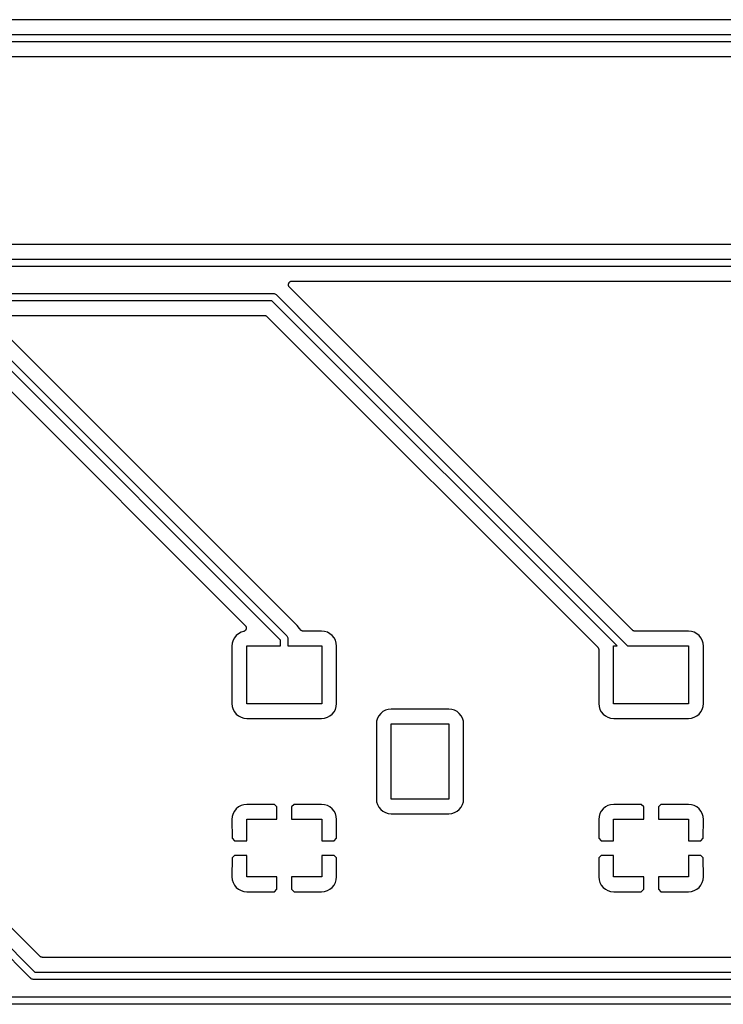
# Model space of a CAD drawing. Extents: x 2.6 to 14.5, y -8.4 to -1.4.
# Tile 10 of 43: x 7.1 to 8.1, y -8.4 to -7.1. Entities that reach past the tile are written whole.
import ezdxf

# ---------------------------------------------------------------- set-up
doc = ezdxf.new("R2010")
doc.units = 0
doc.header["$MEASUREMENT"] = 0
doc.layers.add('BLACK', color=7, linetype='CONTINUOUS')

msp = doc.modelspace()

# ---------------------------------------------------------------- linework, layer by layer
at = {"layer": 'BLACK', "linetype": 'CONTINUOUS'}
for p, q in [((8.56868, -7.06389), (6.49232, -7.06389)), ((6.48196, -7.08389), (8.57904, -7.08389)), ((8.58086, -7.09389), (6.48014, -7.09389)), ((6.48136, -7.11389), (8.57964, -7.11389)), ((10.4525, -7.37011), (6.385, -7.37011)), ((6.28014, -7.39011), (10.4628, -7.39011)), ((10.4646, -7.40011), (6.28196, -7.40011)), ((7.50667, -7.4223), (7.50698, -7.42193)), ((7.50698, -7.42193), (7.50728, -7.42156)), ((7.50728, -7.42156), (7.50729, -7.42156)), ((7.50729, -7.42155), (7.50767, -7.42125)), ((7.50729, -7.42156), (7.50729, -7.42155)), ((7.50767, -7.42125), (7.50804, -7.42095)), ((7.50804, -7.42095), (7.50804, -7.42094)), ((7.50804, -7.42094), (7.50805, -7.42094)), ((7.50805, -7.42094), (7.50848, -7.42071)), ((7.50848, -7.42071), (7.5089, -7.42049)), ((7.5089, -7.42049), (7.50891, -7.42048)), ((7.50891, -7.42048), (7.50937, -7.42034)), ((7.50891, -7.42048), (7.50891, -7.42048)), ((7.50937, -7.42034), (7.50983, -7.42021)), ((7.50983, -7.42021), (7.50984, -7.4202)), ((7.50984, -7.4202), (7.50985, -7.4202)), ((7.50985, -7.4202), (7.51032, -7.42016)), ((7.51032, -7.42016), (7.5108, -7.42011)), ((7.5108, -7.42011), (10.4634, -7.42011)), ((7.5058, -7.42506), (7.50586, -7.42458)), ((7.50581, -7.42507), (7.5058, -7.42506)), ((7.5058, -7.42508), (7.50581, -7.42507)), ((7.50585, -7.42555), (7.5058, -7.42508)), ((7.50589, -7.42603), (7.50585, -7.42555)), ((7.50586, -7.42458), (7.50591, -7.4241)), ((7.50589, -7.42604), (7.50589, -7.42603)), ((7.50589, -7.42605), (7.50589, -7.42604)), ((7.50603, -7.4265), (7.50589, -7.42605)), ((7.50591, -7.42409), (7.50605, -7.42363)), ((7.50591, -7.4241), (7.50591, -7.42409)), ((7.50591, -7.4241), (7.50591, -7.4241)), ((7.50616, -7.42697), (7.50603, -7.4265)), ((7.50605, -7.42363), (7.50619, -7.42317)), ((7.50617, -7.42697), (7.50616, -7.42697)), ((7.50617, -7.42698), (7.50617, -7.42697)), ((7.50639, -7.4274), (7.50617, -7.42698)), ((7.50619, -7.42317), (7.5062, -7.42316)), ((7.5062, -7.42316), (7.50643, -7.42273)), ((7.5062, -7.42316), (7.5062, -7.42316)), ((7.50661, -7.42783), (7.50639, -7.4274)), ((7.50643, -7.42273), (7.50666, -7.42231)), ((7.50662, -7.42784), (7.50661, -7.42783)), ((7.50662, -7.42785), (7.50662, -7.42784)), ((7.50692, -7.42822), (7.50662, -7.42785)), ((7.50666, -7.42231), (7.50667, -7.4223)), ((7.50666, -7.42231), (7.50666, -7.42231)), ((7.50722, -7.4286), (7.50692, -7.42822)), ((7.50723, -7.42861), (7.50722, -7.4286)), ((7.50727, -7.42865), (7.50723, -7.42861)), ((7.50723, -7.42861), (7.50723, -7.42861)), ((7.50723, -7.42861), (7.50723, -7.42861)), ((7.55478, -7.47615), (7.50727, -7.42865)), ((6.36452, -7.437), (7.48502, -7.437)), ((7.4832, -7.447), (6.36452, -7.447)), ((7.95372, -7.91752), (7.4832, -7.447)), ((7.48502, -7.437), (7.48527, -7.43698)), ((7.48527, -7.43698), (7.48551, -7.437)), ((7.48551, -7.437), (7.48625, -7.43707)), ((7.48625, -7.43707), (7.48719, -7.43736)), ((7.48719, -7.43736), (7.48806, -7.43782)), ((7.48806, -7.43782), (7.48882, -7.43845)), ((7.48882, -7.43845), (7.48898, -7.43864)), ((7.48898, -7.43864), (7.96786, -7.91752)), ((7.10672, -7.467), (7.47284, -7.467)), ((7.47284, -7.467), (7.47286, -7.467)), ((7.47286, -7.467), (7.47286, -7.467)), ((7.47286, -7.467), (7.47286, -7.467)), ((7.47286, -7.467), (7.47291, -7.467)), ((7.47291, -7.467), (7.47337, -7.46705)), ((7.47337, -7.46705), (7.47383, -7.4671)), ((7.47383, -7.4671), (7.47385, -7.46711)), ((7.47385, -7.46711), (7.47388, -7.46711)), ((7.47388, -7.46711), (7.47432, -7.46725)), ((7.47432, -7.46725), (7.47476, -7.46738)), ((7.47476, -7.46738), (7.47479, -7.4674)), ((7.47479, -7.4674), (7.47481, -7.4674)), ((7.47481, -7.4674), (7.47522, -7.46763)), ((7.47522, -7.46763), (7.47562, -7.46785)), ((7.47562, -7.46785), (7.47564, -7.46786)), ((7.47564, -7.46786), (7.47567, -7.46787)), ((7.47567, -7.46787), (7.47602, -7.46817)), ((7.47602, -7.46817), (7.47638, -7.46846)), ((7.47638, -7.46846), (7.92723, -7.91932)), ((7.51664, -7.8888), (7.10631, -7.47847)), ((7.55478, -7.47616), (7.55478, -7.47615)), ((7.6462, -7.56758), (7.55478, -7.47616)), ((7.495, -7.90959), (7.08552, -7.50011)), ((7.0913, -7.49175), (7.50336, -7.90381)), ((7.0787, -7.52157), (7.4467, -7.88957)), ((7.15429, -8.37036), (6.35175, -7.56782)), ((6.35882, -7.56075), (7.16007, -8.362)), ((7.64621, -7.56758), (7.6462, -7.56758)), ((7.97456, -7.89593), (7.64621, -7.56758)), ((7.4467, -7.88957), (7.44675, -7.88962)), ((7.44675, -7.88962), (7.44689, -7.88981)), ((7.44689, -7.88981), (7.44706, -7.88997)), ((7.44706, -7.88997), (7.4472, -7.89019)), ((7.4472, -7.89019), (7.44736, -7.89039)), ((7.44736, -7.89039), (7.44746, -7.89059)), ((7.44746, -7.89059), (7.44759, -7.89079)), ((7.44759, -7.89079), (7.44769, -7.89103)), ((7.44769, -7.89103), (7.44781, -7.89125)), ((7.44781, -7.89125), (7.44787, -7.89148)), ((7.44787, -7.89148), (7.44796, -7.89169)), ((7.44796, -7.89169), (7.44801, -7.89194)), ((7.5168, -7.88893), (7.51664, -7.8888)), ((7.51695, -7.88908), (7.5168, -7.88893)), ((7.517, -7.88913), (7.51695, -7.88908)), ((7.51776, -7.88976), (7.517, -7.88913)), ((7.52089, -7.89356), (7.51776, -7.88976)), ((7.43461, -7.90331), (7.43211, -7.90635)), ((7.43765, -7.90081), (7.43461, -7.90331)), ((7.44113, -7.89895), (7.43765, -7.90081)), ((7.44462, -7.89789), (7.44113, -7.89895)), ((7.44483, -7.89781), (7.44462, -7.89789)), ((7.44505, -7.89774), (7.44483, -7.89781)), ((7.44528, -7.89762), (7.44505, -7.89774)), ((7.44552, -7.89752), (7.44528, -7.89762)), ((7.44571, -7.89739), (7.44552, -7.89752)), ((7.44592, -7.89728), (7.44571, -7.89739)), ((7.44612, -7.89712), (7.44592, -7.89728)), ((7.44633, -7.89698), (7.44612, -7.89712)), ((7.44649, -7.89682), (7.44633, -7.89698)), ((7.44667, -7.89667), (7.44649, -7.89682)), ((7.44684, -7.89647), (7.44667, -7.89667)), ((7.44702, -7.89629), (7.44684, -7.89647)), ((7.44715, -7.8961), (7.44702, -7.89629)), ((7.4473, -7.89592), (7.44715, -7.8961)), ((7.44742, -7.8957), (7.4473, -7.89592)), ((7.44757, -7.89548), (7.44742, -7.8957)), ((7.44766, -7.89527), (7.44757, -7.89548)), ((7.44777, -7.89506), (7.44766, -7.89527)), ((7.44784, -7.89482), (7.44777, -7.89506)), ((7.44794, -7.89458), (7.44784, -7.89482)), ((7.44799, -7.89435), (7.44794, -7.89458)), ((7.44806, -7.89413), (7.44799, -7.89435)), ((7.44801, -7.89194), (7.44808, -7.89219)), ((7.44809, -7.89388), (7.44806, -7.89413)), ((7.44808, -7.89219), (7.4481, -7.89242)), ((7.44814, -7.89363), (7.44809, -7.89388)), ((7.4481, -7.89242), (7.44814, -7.89265)), ((7.44814, -7.89265), (7.44814, -7.89291)), ((7.44814, -7.89291), (7.44816, -7.89316)), ((7.44816, -7.89316), (7.44814, -7.89339)), ((7.44814, -7.89339), (7.44814, -7.89363)), ((7.50336, -7.90381), (7.50355, -7.90397)), ((7.50355, -7.90397), (7.50418, -7.90473)), ((7.50418, -7.90473), (7.50464, -7.9056)), ((7.52152, -7.89476), (7.52089, -7.89356)), ((7.52165, -7.89494), (7.52152, -7.89476)), ((7.52175, -7.89514), (7.52165, -7.89494)), ((7.52192, -7.89535), (7.52175, -7.89514)), ((7.52207, -7.89557), (7.52192, -7.89535)), ((7.52222, -7.89572), (7.52207, -7.89557)), ((7.52236, -7.8959), (7.52222, -7.89572)), ((7.52257, -7.89607), (7.52236, -7.8959)), ((7.52276, -7.89626), (7.52257, -7.89607)), ((7.52294, -7.89638), (7.52276, -7.89626)), ((7.52311, -7.89652), (7.52294, -7.89638)), ((7.52334, -7.89665), (7.52311, -7.89652)), ((7.52357, -7.8968), (7.52334, -7.89665)), ((7.52377, -7.89689), (7.52357, -7.8968)), ((7.52396, -7.89699), (7.52377, -7.89689)), ((7.52422, -7.89708), (7.52396, -7.89699)), ((7.52447, -7.89718), (7.52422, -7.89708)), ((7.52468, -7.89722), (7.52447, -7.89718)), ((7.52489, -7.89729), (7.52468, -7.89722)), ((7.52516, -7.89732), (7.52489, -7.89729)), ((7.52542, -7.89737), (7.52516, -7.89732)), ((7.52564, -7.89737), (7.52542, -7.89737)), ((7.52586, -7.8974), (7.52564, -7.89737)), ((7.52593, -7.8974), (7.52586, -7.8974)), ((7.55094, -7.8974), (7.52593, -7.8974)), ((7.5551, -7.89781), (7.55094, -7.8974)), ((7.55887, -7.89895), (7.5551, -7.89781)), ((7.56235, -7.90081), (7.55887, -7.89895)), ((7.56539, -7.90331), (7.56235, -7.90081)), ((7.56789, -7.90635), (7.56539, -7.90331)), ((7.97491, -7.89623), (7.97456, -7.89593)), ((7.97527, -7.89652), (7.97491, -7.89623)), ((7.97529, -7.89654), (7.97527, -7.89652)), ((7.97531, -7.89655), (7.97529, -7.89654)), ((7.97572, -7.89677), (7.97531, -7.89655)), ((7.97612, -7.89699), (7.97572, -7.89677)), ((7.97615, -7.897), (7.97612, -7.89699)), ((7.97617, -7.89701), (7.97615, -7.897)), ((7.97661, -7.89715), (7.97617, -7.89701)), ((7.97705, -7.89729), (7.97661, -7.89715)), ((7.97708, -7.89729), (7.97705, -7.89729)), ((7.9771, -7.8973), (7.97708, -7.89729)), ((7.97757, -7.89735), (7.9771, -7.8973)), ((7.97802, -7.8974), (7.97757, -7.89735)), ((7.97807, -7.8974), (7.97802, -7.8974)), ((7.97808, -7.8974), (7.97807, -7.8974)), ((7.97809, -7.8974), (7.97808, -7.8974)), ((7.97808, -7.8974), (7.97808, -7.8974)), ((8.05094, -7.8974), (7.97809, -7.8974)), ((8.0551, -7.89781), (8.05094, -7.8974)), ((8.05887, -7.89895), (8.0551, -7.89781)), ((8.06235, -7.90081), (8.05887, -7.89895)), ((8.06539, -7.90331), (8.06235, -7.90081)), ((8.06789, -7.90635), (8.06539, -7.90331)), ((7.42911, -7.9136), (7.4287, -7.91777)), ((7.4287, -7.91777), (7.4287, -7.99601)), ((7.43025, -7.90983), (7.42911, -7.9136)), ((7.43211, -7.90635), (7.43025, -7.90983)), ((7.44882, -7.99626), (7.44882, -7.91752)), ((7.44882, -7.91752), (7.495, -7.91752)), ((7.495, -7.91752), (7.495, -7.90959)), ((7.50464, -7.9056), (7.50493, -7.90654)), ((7.50493, -7.90654), (7.505, -7.90727)), ((7.505, -7.90727), (7.50502, -7.90752)), ((7.50502, -7.90752), (7.505, -7.90776)), ((7.505, -7.90776), (7.505, -7.91752)), ((7.505, -7.91752), (7.55118, -7.91752)), ((7.55118, -7.91752), (7.55118, -7.99626)), ((7.56975, -7.90983), (7.56789, -7.90635)), ((7.57089, -7.9136), (7.56975, -7.90983)), ((7.5713, -7.91777), (7.57089, -7.9136)), ((7.5713, -7.99601), (7.5713, -7.91777)), ((7.94882, -7.99626), (7.94882, -7.91752)), ((7.94882, -7.91752), (7.95372, -7.91752)), ((7.96786, -7.91752), (8.05118, -7.91752)), ((8.05118, -7.91752), (8.05118, -7.99626)), ((8.06975, -7.90983), (8.06789, -7.90635)), ((8.07089, -7.9136), (8.06975, -7.90983)), ((8.0713, -7.91777), (8.07089, -7.9136)), ((8.0713, -7.99601), (8.0713, -7.91777)), ((7.92723, -7.91932), (7.92725, -7.91933)), ((7.92725, -7.91933), (7.92725, -7.91933)), ((7.92725, -7.91933), (7.92725, -7.91933)), ((7.92725, -7.91933), (7.92728, -7.91937)), ((7.92728, -7.91937), (7.92757, -7.91973)), ((7.92757, -7.91973), (7.92786, -7.92009)), ((7.92786, -7.92009), (7.92787, -7.92011)), ((7.92787, -7.92011), (7.92789, -7.92013)), ((7.92789, -7.92013), (7.9281, -7.92054)), ((7.9281, -7.92054), (7.92832, -7.92095)), ((7.92832, -7.92095), (7.92833, -7.92098)), ((7.92833, -7.92098), (7.92834, -7.921)), ((7.92834, -7.921), (7.92847, -7.92144)), ((7.92847, -7.92144), (7.9286, -7.92189)), ((7.9286, -7.92189), (7.92861, -7.92191)), ((7.92861, -7.92191), (7.92861, -7.92194)), ((7.92861, -7.92194), (7.92865, -7.9224)), ((7.92865, -7.9224), (7.9287, -7.92286)), ((7.9287, -7.92286), (7.9287, -7.99601)), ((7.4287, -7.99601), (7.42911, -8.00018)), ((7.55118, -7.99626), (7.44882, -7.99626)), ((7.57089, -8.00018), (7.5713, -7.99601)), ((7.9287, -7.99601), (7.92911, -8.00018)), ((8.05118, -7.99626), (7.94882, -7.99626)), ((8.07089, -8.00018), (8.0713, -7.99601)), ((7.42911, -8.00018), (7.43025, -8.00395)), ((7.43025, -8.00395), (7.43211, -8.00743)), ((7.43211, -8.00743), (7.43461, -8.01047)), ((7.43461, -8.01047), (7.43765, -8.01297)), ((7.56235, -8.01297), (7.56539, -8.01047)), ((7.56539, -8.01047), (7.56789, -8.00743)), ((7.56789, -8.00743), (7.56975, -8.00395)), ((7.56975, -8.00395), (7.57089, -8.00018)), ((7.63146, -8.00961), (7.62896, -8.01265)), ((7.6345, -8.00711), (7.63146, -8.00961)), ((7.63798, -8.00525), (7.6345, -8.00711)), ((7.64175, -8.00411), (7.63798, -8.00525)), ((7.64592, -8.0037), (7.64175, -8.00411)), ((7.72416, -8.0037), (7.64592, -8.0037)), ((7.72833, -8.00411), (7.72416, -8.0037)), ((7.7321, -8.00525), (7.72833, -8.00411)), ((7.73557, -8.00711), (7.7321, -8.00525)), ((7.73862, -8.00961), (7.73557, -8.00711)), ((7.74112, -8.01265), (7.73862, -8.00961)), ((7.92911, -8.00018), (7.93025, -8.00395)), ((7.93025, -8.00395), (7.93211, -8.00743)), ((7.93211, -8.00743), (7.93461, -8.01047)), ((7.93461, -8.01047), (7.93765, -8.01297)), ((8.06235, -8.01297), (8.06539, -8.01047)), ((8.06539, -8.01047), (8.06789, -8.00743)), ((8.06789, -8.00743), (8.06975, -8.00395)), ((8.06975, -8.00395), (8.07089, -8.00018)), ((7.43765, -8.01297), (7.44113, -8.01483)), ((7.44113, -8.01483), (7.4449, -8.01597)), ((7.4449, -8.01597), (7.44906, -8.01638)), ((7.44906, -8.01638), (7.55094, -8.01638)), ((7.55094, -8.01638), (7.5551, -8.01597)), ((7.5551, -8.01597), (7.55887, -8.01483)), ((7.55887, -8.01483), (7.56235, -8.01297)), ((7.62596, -8.0199), (7.62555, -8.02406)), ((7.62555, -8.02406), (7.62555, -8.12594)), ((7.6271, -8.01613), (7.62596, -8.0199)), ((7.62896, -8.01265), (7.6271, -8.01613)), ((7.64567, -8.12618), (7.64567, -8.02382)), ((7.64567, -8.02382), (7.72441, -8.02382)), ((7.72441, -8.02382), (7.72441, -8.12618)), ((7.74298, -8.01613), (7.74112, -8.01265)), ((7.74412, -8.0199), (7.74298, -8.01613)), ((7.74453, -8.02406), (7.74412, -8.0199)), ((7.74453, -8.12594), (7.74453, -8.02406)), ((7.93765, -8.01297), (7.94113, -8.01483)), ((7.94113, -8.01483), (7.9449, -8.01597)), ((7.9449, -8.01597), (7.94906, -8.01638)), ((7.94906, -8.01638), (8.05094, -8.01638)), ((8.05094, -8.01638), (8.0551, -8.01597)), ((8.0551, -8.01597), (8.05887, -8.01483)), ((8.05887, -8.01483), (8.06235, -8.01297)), ((7.62555, -8.12594), (7.62596, -8.1301)), ((7.62596, -8.1301), (7.6271, -8.13387)), ((7.72441, -8.12618), (7.64567, -8.12618)), ((7.74298, -8.13387), (7.74412, -8.1301)), ((7.74412, -8.1301), (7.74453, -8.12594)), ((7.43025, -8.14605), (7.42911, -8.14982)), ((7.43211, -8.14257), (7.43025, -8.14605)), ((7.43461, -8.13953), (7.43211, -8.14257)), ((7.43765, -8.13703), (7.43461, -8.13953)), ((7.44113, -8.13517), (7.43765, -8.13703)), ((7.4449, -8.13403), (7.44113, -8.13517)), ((7.44906, -8.13362), (7.4449, -8.13403)), ((7.48667, -8.13373), (7.44906, -8.13362)), ((7.49, -8.13706), (7.48667, -8.13373)), ((7.49, -8.15374), (7.49, -8.13706)), ((7.51333, -8.13373), (7.51, -8.13706)), ((7.51, -8.13706), (7.51, -8.15374)), ((7.55094, -8.13362), (7.51333, -8.13373)), ((7.5551, -8.13403), (7.55094, -8.13362)), ((7.55887, -8.13517), (7.5551, -8.13403)), ((7.56235, -8.13703), (7.55887, -8.13517)), ((7.56539, -8.13953), (7.56235, -8.13703)), ((7.56789, -8.14257), (7.56539, -8.13953)), ((7.56975, -8.14605), (7.56789, -8.14257)), ((7.57089, -8.14982), (7.56975, -8.14605)), ((7.6271, -8.13387), (7.62896, -8.13735)), ((7.62896, -8.13735), (7.63146, -8.14039)), ((7.63146, -8.14039), (7.6345, -8.14289)), ((7.6345, -8.14289), (7.63798, -8.14475)), ((7.63798, -8.14475), (7.64175, -8.14589)), ((7.64175, -8.14589), (7.64592, -8.1463)), ((7.64592, -8.1463), (7.72416, -8.1463)), ((7.72416, -8.1463), (7.72833, -8.14589)), ((7.72833, -8.14589), (7.7321, -8.14475)), ((7.7321, -8.14475), (7.73557, -8.14289)), ((7.73557, -8.14289), (7.73862, -8.14039)), ((7.73862, -8.14039), (7.74112, -8.13735)), ((7.74112, -8.13735), (7.74298, -8.13387)), ((7.93025, -8.14605), (7.92911, -8.14982)), ((7.93211, -8.14257), (7.93025, -8.14605)), ((7.93461, -8.13953), (7.93211, -8.14257)), ((7.93765, -8.13703), (7.93461, -8.13953)), ((7.94113, -8.13517), (7.93765, -8.13703)), ((7.9449, -8.13403), (7.94113, -8.13517)), ((7.94906, -8.13362), (7.9449, -8.13403)), ((7.98667, -8.13373), (7.94906, -8.13362)), ((7.99, -8.13706), (7.98667, -8.13373)), ((7.99, -8.15374), (7.99, -8.13706)), ((8.01333, -8.13373), (8.01, -8.13706)), ((8.01, -8.13706), (8.01, -8.15374)), ((8.05094, -8.13362), (8.01333, -8.13373)), ((8.0551, -8.13403), (8.05094, -8.13362)), ((8.05887, -8.13517), (8.0551, -8.13403)), ((8.06235, -8.13703), (8.05887, -8.13517)), ((8.06539, -8.13953), (8.06235, -8.13703)), ((8.06789, -8.14257), (8.06539, -8.13953)), ((8.06975, -8.14605), (8.06789, -8.14257)), ((8.07089, -8.14982), (8.06975, -8.14605)), ((7.42911, -8.14982), (7.4287, -8.15398)), ((7.4287, -8.15398), (7.42881, -8.17978)), ((7.44882, -8.18311), (7.44882, -8.15374)), ((7.44882, -8.15374), (7.49, -8.15374)), ((7.51, -8.15374), (7.55118, -8.15374)), ((7.55118, -8.15374), (7.55118, -8.18311)), ((7.5713, -8.15398), (7.57089, -8.14982)), ((7.57119, -8.17978), (7.5713, -8.15398)), ((7.92911, -8.14982), (7.9287, -8.15398)), ((7.9287, -8.15398), (7.92881, -8.17978)), ((7.94882, -8.18311), (7.94882, -8.15374)), ((7.94882, -8.15374), (7.99, -8.15374)), ((8.01, -8.15374), (8.05118, -8.15374)), ((8.05118, -8.15374), (8.05118, -8.18311)), ((8.0713, -8.15398), (8.07089, -8.14982)), ((8.07119, -8.17978), (8.0713, -8.15398)), ((7.42881, -8.17978), (7.43214, -8.18311)), ((7.43214, -8.18311), (7.44882, -8.18311)), ((7.55118, -8.18311), (7.56786, -8.18311)), ((7.56786, -8.18311), (7.57119, -8.17978)), ((7.92881, -8.17978), (7.93214, -8.18311)), ((7.93214, -8.18311), (7.94882, -8.18311)), ((8.05118, -8.18311), (8.06786, -8.18311)), ((8.06786, -8.18311), (8.07119, -8.17978)), ((7.42881, -8.20644), (7.4287, -8.23225)), ((7.43214, -8.20311), (7.42881, -8.20644)), ((7.44882, -8.20311), (7.43214, -8.20311)), ((7.44882, -8.23248), (7.44882, -8.20311)), ((7.55118, -8.20311), (7.55118, -8.23248)), ((7.56786, -8.20311), (7.55118, -8.20311)), ((7.57119, -8.20644), (7.56786, -8.20311)), ((7.5713, -8.23225), (7.57119, -8.20644)), ((7.92881, -8.20644), (7.9287, -8.23225)), ((7.93214, -8.20311), (7.92881, -8.20644)), ((7.94882, -8.20311), (7.93214, -8.20311)), ((7.94882, -8.23248), (7.94882, -8.20311)), ((8.05118, -8.20311), (8.05118, -8.23248)), ((8.06786, -8.20311), (8.05118, -8.20311)), ((8.07119, -8.20644), (8.06786, -8.20311)), ((8.0713, -8.23225), (8.07119, -8.20644)), ((7.16689, -8.34054), (7.06237, -8.23602)), ((7.4287, -8.23225), (7.42911, -8.2364)), ((7.42911, -8.2364), (7.43025, -8.24017)), ((7.43025, -8.24017), (7.43211, -8.24365)), ((7.49, -8.23248), (7.44882, -8.23248)), ((7.49, -8.24916), (7.49, -8.23248)), ((7.55118, -8.23248), (7.51, -8.23248)), ((7.51, -8.23248), (7.51, -8.24916)), ((7.56789, -8.24365), (7.56975, -8.24017)), ((7.56975, -8.24017), (7.57089, -8.2364)), ((7.57089, -8.2364), (7.5713, -8.23225)), ((7.9287, -8.23225), (7.92911, -8.2364)), ((7.92911, -8.2364), (7.93025, -8.24017)), ((7.93025, -8.24017), (7.93211, -8.24365)), ((7.99, -8.23248), (7.94882, -8.23248)), ((7.99, -8.24916), (7.99, -8.23248)), ((8.05118, -8.23248), (8.01, -8.23248)), ((8.01, -8.23248), (8.01, -8.24916)), ((8.06789, -8.24365), (8.06975, -8.24017)), ((8.06975, -8.24017), (8.07089, -8.2364)), ((8.07089, -8.2364), (8.0713, -8.23225)), ((7.43211, -8.24365), (7.43461, -8.24669)), ((7.43461, -8.24669), (7.43765, -8.24919)), ((7.43765, -8.24919), (7.44113, -8.25105)), ((7.44113, -8.25105), (7.4449, -8.25219)), ((7.4449, -8.25219), (7.44906, -8.2526)), ((7.44906, -8.2526), (7.48667, -8.25249)), ((7.48667, -8.25249), (7.49, -8.24916)), ((7.51, -8.24916), (7.51333, -8.25249)), ((7.51333, -8.25249), (7.55094, -8.2526)), ((7.55094, -8.2526), (7.5551, -8.25219)), ((7.5551, -8.25219), (7.55887, -8.25105)), ((7.55887, -8.25105), (7.56235, -8.24919)), ((7.56235, -8.24919), (7.56539, -8.24669)), ((7.56539, -8.24669), (7.56789, -8.24365)), ((7.93211, -8.24365), (7.93461, -8.24669)), ((7.93461, -8.24669), (7.93765, -8.24919)), ((7.93765, -8.24919), (7.94113, -8.25105)), ((7.94113, -8.25105), (7.9449, -8.25219)), ((7.9449, -8.25219), (7.94906, -8.2526)), ((7.94906, -8.2526), (7.98667, -8.25249)), ((7.98667, -8.25249), (7.99, -8.24916)), ((8.01, -8.24916), (8.01333, -8.25249)), ((8.01333, -8.25249), (8.05094, -8.2526)), ((8.05094, -8.2526), (8.0551, -8.25219)), ((8.0551, -8.25219), (8.05887, -8.25105)), ((8.05887, -8.25105), (8.06235, -8.24919)), ((8.06235, -8.24919), (8.06539, -8.24669)), ((8.06539, -8.24669), (8.06789, -8.24365)), ((7.16725, -8.34083), (7.16689, -8.34054)), ((7.1676, -8.34113), (7.16725, -8.34083)), ((7.16762, -8.34114), (7.1676, -8.34113)), ((7.16764, -8.34115), (7.16762, -8.34114)), ((7.16805, -8.34137), (7.16764, -8.34115)), ((7.16846, -8.3416), (7.16805, -8.34137)), ((7.16848, -8.3416), (7.16846, -8.3416)), ((7.1685, -8.34162), (7.16848, -8.3416)), ((7.16895, -8.34175), (7.1685, -8.34162)), ((7.16939, -8.34189), (7.16895, -8.34175)), ((7.16941, -8.34189), (7.16939, -8.34189)), ((7.16944, -8.3419), (7.16941, -8.34189)), ((7.1699, -8.34195), (7.16944, -8.3419)), ((7.17036, -8.342), (7.1699, -8.34195)), ((7.17041, -8.342), (7.17036, -8.342)), ((7.17043, -8.342), (7.17041, -8.342)), ((7.17041, -8.342), (7.17041, -8.342)), ((7.17041, -8.342), (7.17041, -8.342)), ((11.5606, -8.342), (7.17043, -8.342)), ((7.15445, -8.37055), (7.15429, -8.37036)), ((7.15521, -8.37118), (7.15445, -8.37055)), ((7.15604, -8.37162), (7.15521, -8.37118)), ((7.15608, -8.37164), (7.15604, -8.37162)), ((7.15702, -8.37193), (7.15608, -8.37164)), ((7.158, -8.37202), (7.15702, -8.37193)), ((7.15825, -8.372), (7.158, -8.37202)), ((11.5728, -8.372), (7.15825, -8.372)), ((7.16007, -8.362), (11.5709, -8.362)), ((6.32469, -8.39602), (11.6851, -8.39602)), ((11.6869, -8.40602), (6.32286, -8.40602))]:
    msp.add_line(p, q, dxfattribs=at)

doc.saveas('drawing.dxf')
